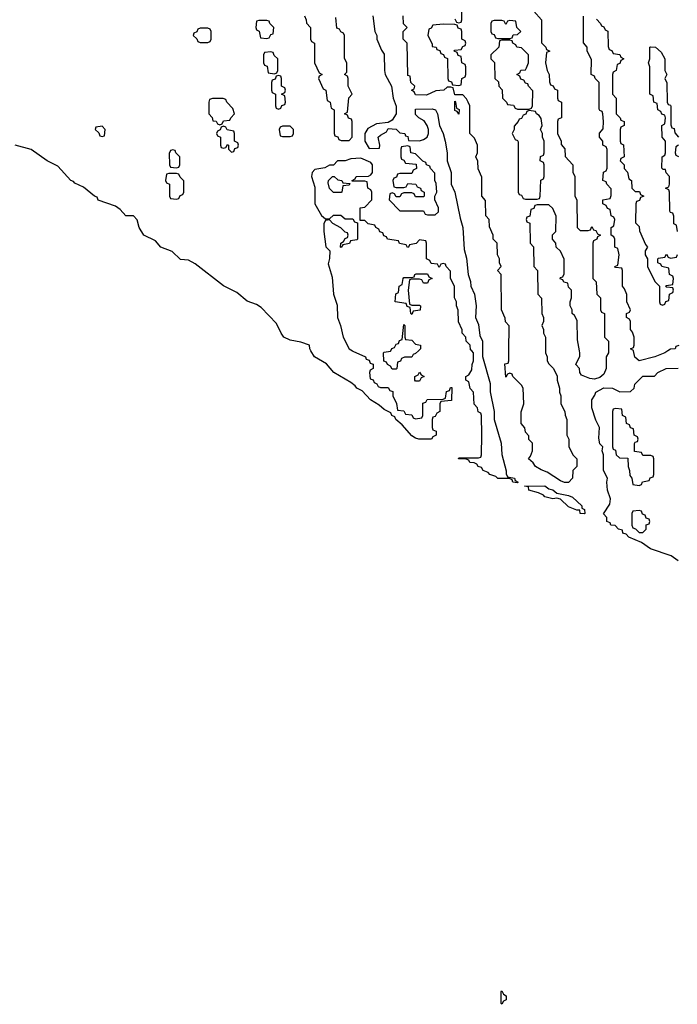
# Model space of a CAD drawing. Header units: inches. Extents: x 2886961 to 3052306, y 543424 to 918523.
# Tile 45 of 117: x 2922829 to 2926186, y 776666 to 781690. Entities that reach past the tile are written whole.
import ezdxf

# ---------------------------------------------------------------- set-up
doc = ezdxf.new("R2010")
doc.units = ezdxf.units.IN
doc.header["$MEASUREMENT"] = 0
doc.layers.add('C9727', color=7, linetype='Continuous')
doc.layers.add('C9728', color=7, linetype='Continuous')

msp = doc.modelspace()

# ---------------------------------------------------------------- linework, layer by layer
at = {"layer": 'C9727', "color": 6}
for points in [[(2924527, 780000), (2924530, 779998), (2924594, 779970), (2924598, 779958), (2924612, 779952), (2924618, 779938), (2924632.7, 779932.7), (2924634, 779910), (2924618, 779902), (2924614, 779890), (2924618, 779858), (2924632.7, 779852.7), (2924638, 779838), (2924652.7, 779832.7), (2924658, 779818), (2924670, 779814), (2924710, 779814), (2924718, 779798), (2924732.7, 779792.7), (2924734, 779770), (2924751.6, 779731.6), (2924758, 779698), (2924790, 779694), (2924798, 779678), (2924830, 779674), (2924838, 779658), (2924850, 779654), (2924882, 779658), (2924886, 779670), (2924887.3, 779732.7), (2924902, 779738), (2924908, 779752), (2924990, 779754), (2925002, 779758), (2925007.3, 779792.7), (2925022, 779798), (2925027.3, 779812.7), (2925034, 779814), (2925032.7, 779747.3), (2924978, 779742), (2924974, 779730), (2924974, 779690), (2924958, 779682), (2924950, 779666), (2924938, 779662), (2924934, 779650), (2924934, 779610), (2924938, 779598), (2924954, 779590), (2924954, 779570), (2924938, 779562), (2924931.1, 779548.9), (2924866, 779550), (2924850, 779554), (2924830, 779566.6), (2924782, 779622), (2924749.2, 779650), (2924744, 779664), (2924729.2, 779670), (2924724, 779684), (2924690, 779701.2), (2924663.3, 779723.3), (2924619, 779750), (2924576.5, 779796.5), (2924550, 779809.6), (2924542, 779822), (2924519.1, 779839.1), (2924432.7, 779890), (2924394.2, 779934.2), (2924334, 779970), (2924315.5, 780000)], [(2924864, 780000), (2924850, 779986), (2924838, 779982), (2924831.3, 779968.7), (2924792.7, 779967.3), (2924778, 779962), (2924772, 779948), (2924758, 779942), (2924754, 779910), (2924750, 779906), (2924730, 779906), (2924722, 779922), (2924706, 779930), (2924702, 779942), (2924687.3, 779947.3), (2924686, 779990), (2924690, 779994), (2924722, 779998), (2924722.9, 780000)], [(2925190.9, 780000), (2925191.1, 779971.1), (2925230, 779834), (2925230.8, 779790.8), (2925250.7, 779690), (2925251, 779650), (2925286, 779530), (2925290.6, 779470.6), (2925312, 779388), (2925312, 779372), (2925318, 779358), (2925354, 779350), (2925358, 779338), (2925374, 779330), (2925370, 779326), (2925346, 779330), (2925342, 779342), (2925328.4, 779348.4), (2925270, 779349.7), (2925259.6, 779359.6), (2925229.2, 779370), (2925219.6, 779379.6), (2925195.3, 779390), (2925185.6, 779405.6), (2925168.7, 779410), (2925162, 779422), (2925149.2, 779429.2), (2925126, 779430), (2925122, 779442), (2925108, 779448), (2925068.7, 779450), (2925070, 779454), (2925170, 779454), (2925182, 779458), (2925186, 779470), (2925188, 779570), (2925186, 779670), (2925182, 779682), (2925168.4, 779688.4), (2925166, 779710), (2925148.4, 779728.4), (2925146, 779790), (2925128.4, 779808.4), (2925122, 779842), (2925106, 779850), (2925106, 779870), (2925122, 779878), (2925136.4, 779903.6), (2925138, 779930), (2925146, 779950), (2925146, 779990), (2925136, 780000)], [(2925512, 780000), (2925512, 779990), (2925522, 779970), (2925522, 779950), (2925530, 779934), (2925554, 779910), (2925571.6, 779871.6), (2925572, 779850), (2925584.7, 779810), (2925584.7, 779790), (2925590.9, 779770.9), (2925591.3, 779730), (2925612, 779690), (2925612.7, 779672.7), (2925622, 779650), (2925622, 779570), (2925631.3, 779550), (2925631.6, 779511.6), (2925652, 779470), (2925672, 779450), (2925672, 779410), (2925652, 779390), (2925651.3, 779350), (2925630, 779329.3), (2925610, 779329.3), (2925590, 779337.2), (2925520.7, 779380.7), (2925490, 779393.2), (2925462, 779410), (2925449.1, 779429.1), (2925426, 779450), (2925436.4, 779463.6), (2925446, 779490), (2925446, 779530), (2925428.4, 779548.4), (2925427.3, 779567.3), (2925410, 779586), (2925407.3, 779607.3), (2925388, 779630), (2925388.4, 779688.4), (2925402, 779730), (2925398, 779810), (2925390, 779826), (2925346, 779870), (2925342, 779882), (2925330, 779886), (2925318, 779882), (2925310, 779866), (2925306, 779934), (2925322, 779938), (2925326, 779950), (2925326.4, 780000)], [(2925834, 780000), (2925834, 779990), (2925822, 779970), (2925822, 779910), (2925810, 779882), (2925790, 779864), (2925763.5, 779856.5), (2925738.6, 779858.6), (2925696.4, 779876.4), (2925688, 779890), (2925686, 779910), (2925668, 779930), (2925687.3, 779972.7), (2925688, 779990), (2925686.3, 780000)], [(2926137, 780000), (2926122, 779990), (2926070.4, 779969.6), (2925990, 779949.2), (2925968.4, 779968.4), (2925962.4, 780000)], [(2926190, 778929.6), (2926154.5, 778954.5), (2926049.3, 778990), (2926002.5, 779022.5), (2925938, 779050), (2925924.7, 779064.7), (2925908, 779070), (2925906, 779086), (2925886, 779090), (2925868.4, 779108.4), (2925846, 779110), (2925842, 779122), (2925826, 779130), (2925826, 779150), (2925808, 779168), (2925841.2, 779218.8), (2925844.7, 779244.7), (2925829.5, 779290), (2925825.2, 779330), (2925829, 779350), (2925809.2, 779390), (2925809, 779469), (2925802, 779490), (2925806, 779510), (2925790, 779526), (2925784.7, 779555.3), (2925788.4, 779608.4), (2925770, 779646), (2925749.2, 779710), (2925749.3, 779750), (2925765.2, 779774.8), (2925769.2, 779790), (2925810, 779811), (2925854, 779810), (2925891.6, 779791.6), (2925947.3, 779792.7), (2925966, 779810), (2925968, 779830), (2926009.6, 779870.4), (2926068.4, 779871.6), (2926086, 779890), (2926128, 779910), (2926190, 779911.3)]]:
    msp.add_lwpolyline(points, dxfattribs=at)
for points in [[(2924850, 779846), (2924846, 779850), (2924846, 779870), (2924862, 779878), (2924870, 779892), (2924878, 779878), (2924894, 779870), (2924878, 779862), (2924870, 779846)], [(2925870, 779706), (2925858, 779702), (2925854, 779690), (2925854, 779510), (2925858, 779498), (2925870, 779494), (2925874, 779470), (2925890, 779454), (2925932.7, 779452.7), (2925934, 779410), (2925942, 779390), (2925943.6, 779363.6), (2925954, 779350), (2925958, 779318), (2925990, 779314), (2926002, 779318), (2926007.3, 779332.7), (2926042, 779338), (2926047.3, 779352.7), (2926062, 779358), (2926066, 779370), (2926066, 779450), (2926062, 779462), (2926050, 779466), (2926010, 779466), (2926002, 779482), (2925967.3, 779487.3), (2925967.3, 779527.3), (2925970, 779534), (2925982, 779538), (2925986, 779550), (2925982, 779562), (2925966, 779570), (2925962, 779602), (2925947.3, 779607.3), (2925942, 779622), (2925926, 779630), (2925922, 779662), (2925906, 779670), (2925902, 779702)], [(2925710, 779169), (2925689, 779170), (2925688, 779188), (2925672, 779188), (2925630, 779204), (2925590, 779244), (2925570, 779249.2), (2925550, 779246), (2925510, 779255.3), (2925503.2, 779263.2), (2925476.4, 779276.4), (2925428, 779290), (2925426, 779306), (2925406, 779310), (2925510, 779310.7), (2925530, 779296), (2925550.4, 779290.4), (2925570, 779274.8), (2925630, 779262.8), (2925650, 779254), (2925698, 779210), (2925698, 779198), (2925712, 779190), (2925714, 779170)], [(2925990, 779186), (2925958, 779182), (2925954, 779170), (2925954, 779110), (2925958, 779098), (2925972.7, 779092.7), (2925990, 779074), (2926010, 779074), (2926026, 779090), (2926027.3, 779112.7), (2926042, 779118), (2926046, 779130), (2926042, 779142), (2926027.3, 779147.3), (2926022, 779162), (2926007.3, 779167.3), (2926002, 779182)], [(2925290, 776666), (2925286, 776670), (2925286, 776730), (2925290, 776734), (2925298, 776718), (2925312, 776710), (2925311.6, 776688.4), (2925298, 776682)]]:
    msp.add_lwpolyline(points, close=True, dxfattribs=at)
at = {"layer": 'C9728', "color": 6}
for points in [[(2925050, 781694), (2925058, 781678), (2925070, 781674), (2925082, 781678), (2925086, 781690), (2925086, 781770)], [(2924282, 781710), (2924292, 781690), (2924292.7, 781672.7), (2924314, 781650), (2924314, 781590), (2924318, 781578), (2924334, 781570), (2924334, 781470), (2924358, 781418), (2924372, 781410), (2924358, 781402), (2924354, 781390), (2924378, 781338), (2924392, 781330), (2924398, 781278), (2924414, 781270), (2924418, 781238), (2924434, 781230), (2924434, 781110), (2924438, 781098), (2924452.7, 781092.7), (2924458, 781078), (2924470, 781074), (2924510, 781074), (2924526, 781090), (2924526, 781170), (2924522, 781182), (2924507.3, 781187.3), (2924502, 781202), (2924486, 781210), (2924502, 781218), (2924508.4, 781291.6), (2924526, 781310), (2924506, 781350), (2924506, 781390), (2924502, 781402), (2924486, 781410), (2924498, 781422), (2924498, 781470), (2924487.3, 781492.7), (2924486, 781610), (2924482, 781622), (2924467.3, 781627.3), (2924462, 781642), (2924447.3, 781647.3), (2924442, 781702)], [(2924630.8, 781710), (2924642, 781630), (2924651.3, 781608.7), (2924651.3, 781591.3), (2924675.3, 781535.3), (2924690, 781514), (2924690.8, 781430), (2924694.8, 781410), (2924726, 781350), (2924734.8, 781290), (2924750.5, 781249.5), (2924750.7, 781210), (2924730, 781178), (2924710, 781166), (2924650, 781159.3), (2924605.2, 781134.8), (2924591, 781110), (2924591, 781070), (2924612, 781032), (2924666, 781034), (2924668, 781050), (2924659, 781090), (2924670, 781101), (2924702, 781118), (2924710, 781134), (2924750, 781131.3), (2924770, 781112), (2924794, 781110), (2924798, 781098), (2924810, 781094), (2924814, 781074), (2924870, 781071.3), (2924890, 781078), (2924909, 781091), (2924915.3, 781110), (2924915.3, 781130), (2924909, 781150), (2924894, 781174), (2924866, 781190), (2924850, 781206), (2924850, 781234), (2924934.4, 781234.4), (2924952, 781230), (2924962, 781210), (2924971, 781150), (2924990.8, 781110), (2925001, 781070), (2925010.5, 781010.5), (2925010.8, 780970), (2925030.7, 780910), (2925030.8, 780850), (2925050.6, 780810), (2925076.8, 780676.8), (2925090.8, 780630), (2925096.9, 780516.9), (2925110, 780474), (2925118.8, 780390), (2925130, 780354), (2925130.8, 780330.8), (2925150.6, 780290), (2925158.8, 780230), (2925156, 780170), (2925170, 780134), (2925178, 780078), (2925190.5, 780050.5), (2925190.9, 780000)], [(2925326.4, 780000), (2925327.3, 780127.3), (2925308.4, 780148.4), (2925307.3, 780167.3), (2925288, 780210), (2925286, 780390), (2925268, 780410), (2925286, 780430), (2925278, 780450), (2925278, 780470), (2925268, 780490), (2925266, 780550), (2925246, 780570), (2925246, 780590), (2925227.3, 780632.7), (2925226, 780670), (2925208, 780690), (2925207.3, 780767.3), (2925188, 780790), (2925187.3, 780887.3), (2925168.9, 780928.9), (2925167.3, 780967.3), (2925158, 780990), (2925166, 781010), (2925166, 781050), (2925150, 781086), (2925126, 781110), (2925126, 781250), (2925118, 781270), (2925110, 781286), (2925090, 781306), (2925050, 781306), (2925042, 781342), (2925030, 781346), (2925010, 781346), (2924994, 781330), (2924953.4, 781326.6), (2924905.2, 781305.2), (2924850, 781306), (2924842, 781322), (2924828, 781330), (2924842, 781338), (2924846, 781350), (2924826, 781370), (2924822, 781402), (2924810, 781406), (2924806, 781570), (2924786, 781590), (2924786, 781630), (2924806, 781650), (2924788.4, 781668.4), (2924786, 781710)], [(2925452.7, 781732.7), (2925492, 781690), (2925492.7, 781572.7), (2925514, 781550), (2925518, 781538), (2925534, 781530), (2925518, 781522), (2925512, 781470), (2925522, 781430), (2925532, 781410), (2925532.7, 781372.7), (2925538, 781358), (2925552.7, 781352.7), (2925558, 781338), (2925574, 781330), (2925574, 781290), (2925578, 781278), (2925594, 781270), (2925594, 781190), (2925578, 781182), (2925574, 781170), (2925574, 781110), (2925592, 781070), (2925592.7, 781052.7), (2925611.6, 781031.6), (2925612.7, 780992.7), (2925652, 780950), (2925652.7, 780912.7), (2925662, 780890), (2925662, 780790), (2925672, 780770), (2925674, 780630), (2925690, 780614), (2925730, 780614), (2925742, 780618), (2925750, 780634), (2925758, 780618), (2925770, 780614), (2925778, 780598), (2925794, 780590), (2925778, 780582), (2925774, 780570), (2925758, 780562), (2925754, 780550), (2925754, 780370), (2925771.6, 780351.6), (2925774, 780290), (2925794, 780270), (2925794, 780210), (2925798, 780198), (2925814, 780190), (2925814, 780070), (2925834, 780050), (2925834, 780000)], [(2925962.4, 780000), (2925962, 780002), (2925946, 780010), (2925962, 780018), (2925966, 780030), (2925966, 780070), (2925956.4, 780096.4), (2925946, 780110), (2925946, 780150), (2925942, 780162), (2925926, 780170), (2925926, 780190), (2925942, 780198), (2925946, 780210), (2925928, 780250), (2925927.3, 780287.3), (2925916.4, 780316.4), (2925906, 780330), (2925906, 780410), (2925902, 780422), (2925870, 780426), (2925866, 780430), (2925882, 780438), (2925888, 780490), (2925882, 780522), (2925866, 780530), (2925866, 780570), (2925862, 780582), (2925848, 780590), (2925848, 780630), (2925862, 780638), (2925866, 780670), (2925862, 780682), (2925848.4, 780688.4), (2925842, 780722), (2925830, 780726), (2925822, 780742), (2925806, 780750), (2925806, 780770), (2925842, 780778), (2925847.3, 780792.7), (2925847.3, 780827.3), (2925826, 780850), (2925822, 780862), (2925806, 780870), (2925808.4, 780911.6), (2925822, 780918), (2925827.3, 780932.7), (2925827.3, 781027.3), (2925822, 781042), (2925806, 781050), (2925806, 781070), (2925788, 781090), (2925788.4, 781111.6), (2925807.3, 781132.7), (2925808, 781170), (2925806, 781210), (2925802, 781222), (2925790, 781226), (2925787.3, 781232.7), (2925786, 781370), (2925766, 781390), (2925762, 781402), (2925746, 781410), (2925747.3, 781487.3), (2925726, 781530), (2925726, 781550), (2925707.3, 781572.7), (2925707.3, 781707.3)], [(2925772.7, 781692.7), (2925794, 781670), (2925798, 781658), (2925810, 781654), (2925818, 781638), (2925831.6, 781631.6), (2925832.7, 781552.7), (2925838, 781538), (2925852, 781532), (2925858, 781518), (2925891.6, 781511.6), (2925898, 781498), (2925912, 781490), (2925898, 781482), (2925892.7, 781467.3), (2925878, 781462), (2925874, 781430), (2925858, 781422), (2925854, 781410), (2925854, 781310), (2925874, 781290), (2925874, 781210), (2925894, 781190), (2925898, 781178), (2925914, 781170), (2925914, 781150), (2925898, 781142), (2925894, 781130), (2925894, 781070), (2925898, 781058), (2925911.6, 781051.6), (2925914, 780990), (2925898, 780982), (2925894, 780970), (2925914, 780950), (2925914, 780930), (2925931.6, 780911.6), (2925938, 780878), (2925952, 780870), (2925954, 780830), (2925970, 780814), (2925992.7, 780812.7), (2925998, 780798), (2926014, 780790), (2925998, 780782), (2925992.7, 780767.3), (2925978, 780762), (2925974, 780750), (2925972.7, 780652.7), (2925990, 780634), (2925992, 780612), (2926023.6, 780543.6), (2926034, 780530), (2926022, 780510), (2926022, 780490), (2926034, 780470), (2926034, 780430), (2926070, 780354), (2926094, 780330), (2926094, 780250), (2926098, 780238), (2926110, 780234), (2926122, 780238), (2926127.3, 780252.7), (2926142, 780258), (2926146, 780290), (2926162, 780298), (2926166, 780310), (2926162, 780322), (2926130, 780326), (2926126, 780330), (2926130, 780334), (2926162, 780338), (2926166, 780370), (2926162, 780382), (2926146, 780390), (2926142, 780422), (2926106, 780430), (2926102, 780442), (2926086, 780450), (2926086, 780470), (2926090, 780474), (2926122, 780478), (2926130, 780494), (2926138, 780478), (2926150, 780474), (2926182, 780478), (2926187.3, 780492.7)], [(2926186, 780610), (2926182, 780642), (2926168.4, 780648.4), (2926167.3, 780687.3), (2926162, 780702), (2926150, 780706), (2926147.3, 780712.7), (2926146, 780810), (2926142, 780822), (2926126, 780830), (2926142, 780838), (2926146, 780850), (2926146, 780890), (2926128.4, 780908.4), (2926126, 780926), (2926114, 780926), (2926107.3, 780932.7), (2926108, 780990), (2926122, 780998), (2926126, 781010), (2926126, 781070), (2926108, 781090), (2926106, 781150), (2926122, 781158), (2926126, 781190), (2926122, 781202), (2926107.3, 781207.3), (2926102, 781222), (2926086, 781230), (2926082, 781262), (2926066, 781270), (2926062, 781302), (2926046, 781310), (2926046, 781450), (2926038, 781470), (2926046, 781490), (2926046, 781550), (2926050, 781552), (2926074, 781550), (2926103.6, 781523.6), (2926122, 781490), (2926122, 781430), (2926132, 781410), (2926122, 781390), (2926131.6, 781368.4), (2926134, 781270), (2926138, 781258), (2926150, 781254), (2926152.7, 781247.3), (2926152.7, 781152.7), (2926158, 781138), (2926170, 781134), (2926172.7, 781112.7), (2926192, 781090)], [(2924315.5, 780000), (2924309.3, 780010), (2924308.9, 780028.9), (2924264.5, 780044.5), (2924210, 780054.5), (2924178, 780070), (2924162.9, 780090), (2924139.6, 780139.6), (2924061.2, 780221.2), (2924037.2, 780237.2), (2923990, 780254), (2923938, 780298), (2923870, 780332.7), (2923724.8, 780444.8), (2923690, 780462.7), (2923650, 780467), (2923607, 780507), (2923550, 780529.4), (2923521.5, 780561.5), (2923462.7, 780590), (2923439, 780630), (2923429.3, 780669.3), (2923410, 780688.7), (2923370, 780689.2), (2923342, 780722), (2923318, 780738), (2923230, 780769.3), (2923224, 780784), (2923210, 780789.2), (2923155.5, 780835.5), (2923110, 780855.3), (2923103.7, 780863.7), (2923090, 780869.4), (2923022.9, 780942.9), (2922970, 780969.4), (2922887.6, 781027.6), (2922806, 781050)], [(2926192, 781050), (2926178, 781042), (2926174, 781010), (2926178, 780998), (2926191.6, 780991.6)], [(2925136, 780000), (2925130, 780006), (2925128, 780030), (2925108, 780050), (2925106, 780070), (2925088, 780090), (2925087.3, 780107.3), (2925068.4, 780148.4), (2925067.3, 780207.3), (2925058, 780230), (2925058, 780250), (2925048.7, 780270), (2925048, 780330), (2925028, 780370), (2925027.3, 780407.3), (2925006, 780430), (2925002, 780442), (2924990, 780446), (2924978, 780442), (2924970, 780426), (2924962, 780442), (2924930, 780446), (2924922, 780462), (2924906, 780470), (2924906, 780550), (2924902, 780562), (2924870, 780566), (2924852.7, 780547.3), (2924818, 780542), (2924814, 780530), (2924808.4, 780528.4), (2924802, 780542), (2924767.3, 780547.3), (2924762, 780562), (2924706, 780570), (2924702, 780582), (2924687.3, 780587.3), (2924682, 780602), (2924667.3, 780607.3), (2924662, 780622), (2924646, 780630), (2924642, 780642), (2924608.4, 780648.4), (2924590, 780666), (2924566, 780666), (2924566, 780730), (2924590, 780734), (2924626, 780770), (2924626, 780810), (2924622, 780822), (2924606, 780830), (2924602, 780862), (2924590, 780866), (2924526, 780866), (2924526, 780870), (2924542, 780878), (2924546, 780890), (2924610, 780891.3), (2924622, 780898), (2924629, 780911), (2924629, 780950), (2924621.2, 780961.2), (2924570, 780984), (2924519.6, 780980.4), (2924490, 780969.3), (2924451, 780969), (2924430, 780948), (2924410, 780948), (2924386, 780934), (2924334.8, 780925.2), (2924321, 780910), (2924318.8, 780890), (2924335.9, 780835.9), (2924336, 780750), (2924370, 780691.3), (2924390, 780674), (2924410, 780674), (2924430, 780692), (2924467.3, 780692.7), (2924490, 780674), (2924530, 780674), (2924538, 780658), (2924554, 780654), (2924554, 780570), (2924550, 780566), (2924518, 780562), (2924511.6, 780548.4), (2924478, 780542), (2924470, 780528), (2924466, 780530), (2924468, 780550), (2924482, 780558), (2924490, 780574), (2924502, 780578), (2924506, 780590), (2924502, 780602), (2924490, 780606), (2924468.7, 780628.7), (2924428, 780650), (2924410, 780668), (2924390, 780666), (2924382, 780650), (2924380.7, 780610), (2924391.3, 780531.3), (2924412, 780510), (2924410.9, 780470.9), (2924403.5, 780443.5), (2924423.6, 780376.4), (2924430.8, 780290), (2924450, 780234), (2924451, 780170), (2924466, 780130), (2924480.7, 780070), (2924510, 780011.3), (2924527, 780000)], [(2925686.3, 780000), (2925676.4, 780056.4), (2925674.6, 780154.6), (2925660.4, 780180.4), (2925648, 780190), (2925648, 780210), (2925638, 780230), (2925638, 780250), (2925646, 780270), (2925646, 780310), (2925630, 780326), (2925626, 780346), (2925606, 780350), (2925602, 780362), (2925588.4, 780368.4), (2925590, 780374), (2925602, 780378), (2925607.3, 780392.7), (2925608.4, 780468.4), (2925588.9, 780508.9), (2925568, 780530), (2925566, 780550), (2925548, 780570), (2925548.4, 780591.6), (2925566, 780610), (2925567.3, 780687.3), (2925550, 780726), (2925530, 780746), (2925470, 780746), (2925458, 780742), (2925452.7, 780727.3), (2925438, 780722), (2925432.7, 780687.3), (2925418, 780682), (2925414, 780670), (2925418, 780658), (2925432, 780652), (2925434, 780550), (2925451.6, 780531.6), (2925454, 780430), (2925472, 780410), (2925474, 780290), (2925491.6, 780268.4), (2925494, 780190), (2925502, 780170), (2925502, 780150), (2925494, 780130), (2925502, 780110), (2925502, 780090), (2925512, 780070), (2925512, 780000)], [(2924722.9, 780000), (2924728, 780012), (2924742, 780018), (2924750, 780034), (2924762, 780038), (2924767.3, 780052.7), (2924782, 780058), (2924790, 780134), (2924794, 780130), (2924794, 780070), (2924798, 780058), (2924830, 780054), (2924850, 780034), (2924874, 780030), (2924874, 780010), (2924864, 780000)], [(2926192.7, 780027.3), (2926178, 780022), (2926174, 780010), (2926150, 780008.7), (2926137, 780000)]]:
    msp.add_lwpolyline(points, dxfattribs=at)
for points in [[(2924090, 781686), (2924050, 781686), (2924038, 781682), (2924034, 781650), (2924038, 781638), (2924051.6, 781631.6), (2924058, 781598), (2924090, 781594), (2924102, 781598), (2924110, 781614), (2924122, 781618), (2924126, 781650), (2924106, 781670), (2924102, 781682)], [(2925330, 781686), (2925318, 781682), (2925310, 781666), (2925302, 781682), (2925290, 781686), (2925250, 781686), (2925238, 781682), (2925234, 781670), (2925234, 781630), (2925238, 781618), (2925250, 781614), (2925258, 781598), (2925270, 781594), (2925330, 781594), (2925342, 781598), (2925347.3, 781612.7), (2925370, 781614), (2925386, 781630), (2925366, 781650), (2925362, 781682)], [(2923790, 781646), (2923750, 781646), (2923738, 781642), (2923732.7, 781627.3), (2923718, 781622), (2923714, 781610), (2923732.7, 781592.7), (2923738, 781578), (2923750, 781574), (2923790, 781574), (2923802, 781578), (2923806, 781590), (2923806, 781630), (2923802, 781642)], [(2924990, 781668), (2924938, 781662), (2924930, 781646), (2924918, 781642), (2924912, 781610), (2924934, 781566), (2924934, 781554), (2924954, 781550), (2924958, 781538), (2924972.7, 781532.7), (2924978, 781518), (2924992.7, 781512.7), (2924998, 781498), (2925012.7, 781492.7), (2925014, 781390), (2925018, 781378), (2925032.7, 781372.7), (2925038, 781358), (2925070, 781354), (2925082, 781358), (2925086, 781390), (2925102, 781398), (2925106, 781410), (2925106, 781450), (2925102, 781462), (2925086, 781470), (2925082, 781502), (2925067.3, 781507.3), (2925062, 781522), (2925046, 781530), (2925050, 781534), (2925082, 781538), (2925090, 781554), (2925102, 781558), (2925106, 781570), (2925102, 781582), (2925086, 781590), (2925086, 781630), (2925082, 781642), (2925067.3, 781647.3), (2925062, 781662), (2925050, 781666)], [(2925330, 781586), (2925290, 781586), (2925278, 781582), (2925274, 781550), (2925234, 781510), (2925234, 781490), (2925251.6, 781471.6), (2925254, 781390), (2925272.7, 781372.7), (2925274, 781350), (2925291.6, 781331.6), (2925294, 781290), (2925314, 781270), (2925318, 781258), (2925350, 781254), (2925358, 781238), (2925370, 781234), (2925430, 781234), (2925442, 781238), (2925446, 781250), (2925447.3, 781327.3), (2925426, 781350), (2925422, 781362), (2925410, 781366), (2925402, 781382), (2925387.3, 781387.3), (2925382, 781402), (2925366, 781410), (2925382, 781418), (2925387.3, 781432.7), (2925410, 781434), (2925416.4, 781443.6), (2925426, 781470), (2925426, 781510), (2925390, 781546), (2925366, 781550), (2925362, 781562), (2925346, 781570), (2925342, 781582)], [(2924110, 781526), (2924078, 781522), (2924074, 781510), (2924074, 781470), (2924078, 781458), (2924092.7, 781452.7), (2924098, 781418), (2924130, 781414), (2924142, 781418), (2924146, 781430), (2924146, 781490), (2924127.3, 781507.3), (2924122, 781522)], [(2924150, 781406), (2924138, 781402), (2924132.7, 781387.3), (2924118, 781382), (2924114, 781370), (2924114, 781330), (2924118, 781318), (2924134, 781310), (2924134, 781250), (2924138, 781238), (2924150, 781234), (2924162, 781238), (2924167.3, 781252.7), (2924182, 781258), (2924186, 781270), (2924182, 781302), (2924166, 781310), (2924182, 781318), (2924186, 781330), (2924182, 781342), (2924166, 781350), (2924166, 781390), (2924162, 781402)], [(2923867.3, 781287.3), (2923812.7, 781287.3), (2923798, 781282), (2923794, 781270), (2923794, 781210), (2923811.6, 781191.6), (2923814, 781174), (2923831.6, 781171.6), (2923838, 781158), (2923850, 781154), (2923862, 781158), (2923870, 781174), (2923902, 781178), (2923906, 781190), (2923926, 781210), (2923916.4, 781236.4), (2923886, 781270), (2923882, 781282)], [(2925070, 781208), (2925062, 781222), (2925050, 781226), (2925050, 781274), (2925054, 781270), (2925058, 781238), (2925071.6, 781231.6)], [(2925430, 781226), (2925418, 781222), (2925412, 781208), (2925398, 781202), (2925390, 781186), (2925378, 781182), (2925374, 781170), (2925352.7, 781147.3), (2925352, 781130), (2925342, 781110), (2925358, 781078), (2925370, 781074), (2925372.7, 781067.3), (2925374, 780810), (2925378, 780798), (2925390, 780794), (2925398, 780778), (2925410, 780774), (2925470, 780774), (2925482, 780778), (2925486, 780790), (2925488.4, 780871.6), (2925502, 780878), (2925506, 780890), (2925506, 780950), (2925502, 780962), (2925486, 780970), (2925487.3, 780992.7), (2925502, 780998), (2925506, 781010), (2925506, 781070), (2925498, 781090), (2925498, 781110), (2925488, 781130), (2925495.3, 781150), (2925490, 781186), (2925480.4, 781200.4), (2925466, 781210), (2925462, 781222)], [(2923250, 781146), (2923218, 781142), (2923214, 781130), (2923232.7, 781112.7), (2923238, 781098), (2923250, 781094), (2923262, 781098), (2923266, 781130)], [(2923870, 781146), (2923858, 781142), (2923852.7, 781127.3), (2923838, 781122), (2923834, 781110), (2923838, 781098), (2923854, 781090), (2923854, 781050), (2923858, 781038), (2923870, 781034), (2923882, 781038), (2923890, 781054), (2923894, 781050), (2923894, 781030), (2923910, 781014), (2923922, 781018), (2923927.3, 781032.7), (2923942, 781038), (2923946, 781050), (2923942, 781062), (2923926, 781070), (2923926, 781110), (2923922, 781122), (2923888, 781128), (2923882, 781142)], [(2924210, 781146), (2924170, 781146), (2924158, 781142), (2924154, 781130), (2924158, 781098), (2924170, 781094), (2924210, 781094), (2924222, 781098), (2924226, 781110), (2924226, 781130)], [(2924810, 781046), (2924778, 781042), (2924774, 781030), (2924774, 780990), (2924778, 780978), (2924790, 780974), (2924798, 780958), (2924852.7, 780952.7), (2924854, 780930), (2924838, 780922), (2924830, 780906), (2924770, 780906), (2924758, 780902), (2924752.7, 780887.3), (2924738, 780882), (2924734, 780870), (2924738, 780838), (2924750, 780834), (2924790, 780834), (2924802, 780838), (2924810, 780854), (2924851.6, 780851.6), (2924858, 780838), (2924874, 780830), (2924878, 780818), (2924894, 780810), (2924894, 780790), (2924890, 780786), (2924850, 780786), (2924842, 780802), (2924830, 780806), (2924790, 780806), (2924778, 780802), (2924770, 780786), (2924750, 780786), (2924742, 780802), (2924730, 780806), (2924718, 780802), (2924714, 780770), (2924770, 780714), (2924890, 780714), (2924898, 780698), (2924910, 780694), (2924950, 780694), (2924966, 780710), (2924966, 780730), (2924948, 780770), (2924948, 780790), (2924958, 780810), (2924954.6, 780854.6), (2924948, 780870), (2924947.3, 780907.3), (2924926, 780930), (2924922, 780942), (2924906, 780950), (2924902, 780962), (2924887.3, 780967.3), (2924850, 781006), (2924826, 781010), (2924822, 781042)], [(2923610, 781026), (2923598, 781022), (2923592.7, 781007.3), (2923594, 780950), (2923598, 780938), (2923630, 780934), (2923642, 780938), (2923646, 780950), (2923646, 780990), (2923626, 781010), (2923622, 781022)], [(2923630, 780906), (2923590, 780906), (2923578, 780902), (2923574, 780870), (2923578, 780858), (2923594, 780850), (2923594, 780790), (2923598, 780778), (2923630, 780774), (2923642, 780778), (2923647.3, 780792.7), (2923662, 780798), (2923666, 780810), (2923667.3, 780867.3), (2923647.3, 780887.3), (2923642, 780902)], [(2924470, 780808), (2924430, 780808.7), (2924410, 780828), (2924403.1, 780856.9), (2924406, 780870), (2924426, 780890), (2924434, 780890), (2924452.7, 780872.7), (2924474, 780870), (2924478, 780858), (2924514, 780854), (2924510, 780846), (2924478, 780842), (2924474, 780810)], [(2924890, 780346), (2924882, 780362), (2924870, 780366), (2924830, 780366), (2924818, 780362), (2924812, 780310), (2924818, 780238), (2924830, 780234), (2924870, 780234), (2924874, 780230), (2924872.7, 780207.3), (2924838, 780202), (2924830, 780186), (2924826, 780190), (2924822, 780222), (2924807.3, 780227.3), (2924802, 780242), (2924746, 780250), (2924748.4, 780291.6), (2924762, 780298), (2924766, 780330), (2924782, 780338), (2924786, 780370), (2924790, 780374), (2924830, 780374), (2924842, 780378), (2924846, 780390), (2924852.7, 780392.7), (2924910, 780394), (2924918, 780378), (2924934, 780370), (2924918, 780362), (2924910, 780346)]]:
    msp.add_lwpolyline(points, close=True, dxfattribs=at)

doc.saveas('drawing.dxf')
